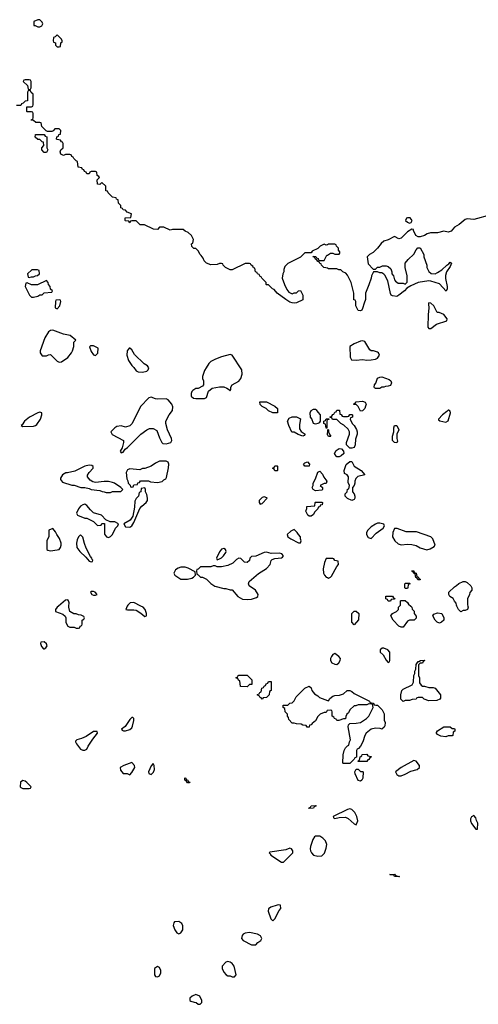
# Model space of a CAD drawing. Header units: inches. Extents: x 2769379 to 2883802, y 684208 to 828654.
# Tile 74 of 256: x 2797120 to 2801413, y 726274 to 735488. Entities that reach past the tile are written whole.
import ezdxf

# ---------------------------------------------------------------- set-up
doc = ezdxf.new("R2010")
doc.units = ezdxf.units.IN
doc.header["$MEASUREMENT"] = 0
for name, color, linetype in [('C7792', 7, 'Continuous'), ('C7793', 7, 'Continuous'), ('C8702', 7, 'Continuous'), ('C8703', 7, 'Continuous')]:
    doc.layers.add(name, color=color, linetype=linetype)

msp = doc.modelspace()

# ---------------------------------------------------------------- linework, layer by layer
at = {"layer": 'C7792', "color": 2}
for points, elevation in [([(2797483.9, 730000), (2797472, 729990), (2797454, 729970), (2797454, 729950), (2797525.4, 729925.4), (2797546, 729906), (2797552, 729890), (2797552.7, 729847.3), (2797570, 729812), (2797590, 729802), (2797630, 729802), (2797650, 729794), (2797670, 729794), (2797682, 729798), (2797687.3, 729812.7), (2797702, 729818), (2797706, 729830), (2797706, 729870), (2797722, 729878), (2797726, 729890), (2797722, 729902), (2797696.4, 729916.4), (2797670, 729918), (2797647.3, 729927.3), (2797628.4, 729928.4), (2797588.7, 729948.7), (2797579, 729990), (2797579.7, 730000)], 10), ([(2798127.5, 730000), (2798114, 729970), (2798130, 729964.7), (2798190, 729966.8), (2798210, 729962.8), (2798254, 729934), (2798290, 729902), (2798306, 729910), (2798308, 729932), (2798295.3, 729970), (2798275.3, 729990), (2798255.6, 730000)], 10), ([(2800000, 729022.3), (2799998, 729022), (2799990, 729006), (2799970, 729006), (2799934, 728990), (2799911.6, 728968.4), (2799890, 728928), (2799858, 728902), (2799850, 728888), (2799834, 728886), (2799830, 728868), (2799810, 728866), (2799802, 728882), (2799770, 728886), (2799756.4, 728896.4), (2799710, 728898), (2799690, 728906), (2799670, 728906), (2799640.4, 728940.4), (2799636.4, 728956.4), (2799626, 728970), (2799626, 728990), (2799606, 729010), (2799602, 729042), (2799586, 729050), (2799587.3, 729072.7), (2799630, 729074), (2799648.4, 729091.6), (2799670, 729094), (2799690, 729114), (2799708.9, 729151.1), (2799790, 729232), (2799830, 729252), (2799850, 729234), (2799854, 729210), (2799879.6, 729179.6), (2799910, 729162), (2799926.4, 729146.4), (2800000, 729117.9)], 6)]:
    msp.add_lwpolyline(points, dxfattribs=dict(at, elevation=elevation))
for points, elevation in [([(2797350, 729666), (2797318, 729662), (2797314, 729650), (2797323.6, 729623.6), (2797342, 729602), (2797350, 729602), (2797366, 729610), (2797378, 729630), (2797370, 729646)], 10), ([(2799250, 729246), (2799187.3, 729247.3), (2799182, 729302), (2799167.3, 729307.3), (2799162, 729322), (2799147.3, 729327.3), (2799147.3, 729332.7), (2799162, 729338), (2799166, 729350), (2799172.7, 729352.7), (2799250, 729354), (2799294, 729310), (2799292.7, 729267.3), (2799270, 729266)], 6), ([(2799390, 729128), (2799382, 729142), (2799367.3, 729147.3), (2799362, 729162), (2799347.3, 729167.3), (2799347.3, 729172.7), (2799362, 729178), (2799367.3, 729192.7), (2799382, 729198), (2799387.3, 729232.7), (2799402, 729238), (2799407.3, 729252.7), (2799422, 729258), (2799427.3, 729272.7), (2799442, 729278), (2799450, 729294), (2799474, 729294), (2799474, 729210), (2799458, 729202), (2799454, 729170), (2799430, 729146), (2799398, 729142)], 6), ([(2798178, 728958), (2798170, 728958), (2798150, 728938), (2798106.8, 728873.2), (2798074, 728850), (2798078, 728838), (2798092.7, 728832.7), (2798110, 728832), (2798150, 728846), (2798170, 728862), (2798175.3, 728875.3), (2798188, 728930), (2798187.3, 728947.3)], 10), ([(2797810, 728828), (2797741.4, 728778.6), (2797699.8, 728760.2), (2797654, 728750), (2797643.6, 728736.4), (2797642, 728730), (2797652, 728710), (2797690, 728662), (2797710, 728652), (2797730, 728652), (2797750, 728662), (2797762, 728690), (2797804.7, 728755.3), (2797848, 728810), (2797846, 728826)], 10), ([(2798170, 728535.3), (2798094, 728510), (2798062, 728490), (2798063.6, 728463.6), (2798090, 728434), (2798127.3, 728432.7), (2798150, 728422), (2798170, 728442), (2798199, 728490), (2798195.3, 728510)], 10), ([(2798370, 728526), (2798350, 728506), (2798326, 728450), (2798330, 728434), (2798350, 728424.7), (2798373.6, 728446.4), (2798382, 728470), (2798378, 728510)], 10), ([(2797150, 728368), (2797127.5, 728352.5), (2797124.7, 728310), (2797130, 728302), (2797150, 728292), (2797210, 728294), (2797222, 728298), (2797226, 728310), (2797188, 728350), (2797170, 728362)], 10), ([(2798690, 728346), (2798682, 728362), (2798666, 728370), (2798667.3, 728392.7), (2798674, 728390), (2798678, 728378), (2798694, 728370), (2798698, 728358), (2798712.7, 728352.7), (2798710, 728346)], 6), ([(2799826, 728106), (2799830, 728114), (2799842, 728118), (2799848.4, 728131.6), (2799890, 728134), (2799894, 728130), (2799878, 728122), (2799870, 728108)], 6), ([(2799930, 727848), (2799890, 727848), (2799879.6, 727840.4), (2799864.5, 727815.5), (2799842.8, 727750), (2799838.8, 727730), (2799841, 727710), (2799850.7, 727690.7), (2799870.9, 727670.9), (2799910, 727661), (2799950, 727664.7), (2799972.9, 727687.1), (2799990, 727734), (2799995.3, 727770), (2799983.1, 727803.1), (2799958, 727830)], 10), ([(2799650, 727734), (2799610, 727719), (2799462, 727698), (2799454, 727690), (2799464.7, 727684.7), (2799472, 727670), (2799570, 727604.7), (2799590, 727604.7), (2799678, 727690), (2799678, 727710), (2799666, 727730)], 10), ([(2799546, 727206), (2799530, 727202), (2799470, 727182), (2799450, 727166), (2799446.4, 727146.4), (2799470, 727074), (2799490, 727054), (2799510, 727074), (2799548.4, 727151.6), (2799566, 727170), (2799562, 727202)], 10), ([(2798610, 727048), (2798570, 727046), (2798563.6, 727036.4), (2798558, 727010), (2798571.3, 726970), (2798590, 726942), (2798610, 726932), (2798630, 726942), (2798648.7, 726970), (2798648.4, 727008.4), (2798638, 727030)], 10), ([(2799270, 726945.2), (2799230, 726939), (2799212, 726930), (2799202, 726918), (2799198, 726890), (2799212, 726870), (2799290, 726831.3), (2799330, 726832), (2799348.9, 726851.1), (2799378, 726870), (2799386, 726890), (2799373.6, 726913.6), (2799346, 726930)], 10), ([(2798410, 726628), (2798382, 726610), (2798382, 726550), (2798392.7, 726532.7), (2798410, 726532), (2798430, 726542), (2798442, 726570), (2798442, 726590), (2798430, 726618)], 10), ([(2799070, 726675.3), (2799050, 726668), (2799014, 726630), (2799014, 726610), (2799030, 726574), (2799054, 726550), (2799070, 726542), (2799090, 726542), (2799110, 726532), (2799130, 726532), (2799148, 726550), (2799128.7, 726630), (2799110, 726655.3), (2799090, 726668.7)], 10), ([(2798770, 726366), (2798734, 726350), (2798714, 726330), (2798714, 726310), (2798723.6, 726303.6), (2798752.7, 726292.7), (2798771.6, 726291.6), (2798790, 726274), (2798810, 726274), (2798826, 726290), (2798826, 726310), (2798806, 726350)], 10)]:
    msp.add_lwpolyline(points, close=True, dxfattribs=dict(at, elevation=elevation))
at = {"layer": 'C7793', "color": 2}
for points, elevation in [([(2797290, 735488), (2797254, 735470), (2797254, 735434), (2797266, 735434), (2797290, 735422), (2797310, 735422), (2797326, 735430), (2797338, 735450), (2797330, 735466), (2797310, 735486)], 6), ([(2797470, 735346), (2797452.7, 735327.3), (2797438, 735322), (2797434, 735290), (2797438, 735278), (2797454, 735270), (2797454, 735250), (2797470, 735234), (2797490, 735234), (2797502, 735238), (2797506, 735270), (2797518, 735282), (2797518, 735290), (2797510, 735306)], 6), ([(2797210, 734926), (2797170, 734926), (2797158, 734922), (2797154, 734910), (2797192.7, 734872.7), (2797198, 734838), (2797210, 734834), (2797222, 734838), (2797226, 734850), (2797226, 734910), (2797222, 734922)], 6), ([(2797350, 734246), (2797326, 734270), (2797326, 734290), (2797346, 734310), (2797342, 734342), (2797330, 734346), (2797310, 734366), (2797290, 734366), (2797266, 734390), (2797267.3, 734412.7), (2797350, 734414), (2797358, 734398), (2797372.7, 734392.7), (2797374, 734290), (2797382, 734270), (2797370, 734246)], 6), ([(2797287.3, 733147.3), (2797232.7, 733147.3), (2797194, 733110), (2797198, 733078), (2797210, 733074), (2797230, 733082), (2797250, 733082), (2797268.4, 733091.6), (2797287.3, 733092.7), (2797306, 733110), (2797302, 733142)], 10), ([(2797370, 733046), (2797287.3, 733007.3), (2797230, 733008), (2797190, 733026), (2797178, 733022), (2797172, 732990), (2797212, 732910), (2797230, 732892), (2797250, 732892), (2797290, 732902), (2797310, 732912), (2797330, 732914), (2797348.4, 732931.6), (2797422, 732938), (2797426, 732950), (2797407.3, 732967.3), (2797406, 732990), (2797388.4, 733008.4), (2797387.3, 733027.3)], 10), ([(2797490, 732866), (2797458, 732862), (2797454, 732850), (2797452.7, 732792.7), (2797470, 732782), (2797495.3, 732810), (2797506, 732850), (2797502, 732862)], 10), ([(2797430, 732582), (2797410, 732579), (2797390, 732568), (2797356, 732510), (2797311.3, 732390), (2797312, 732370), (2797330, 732342), (2797370, 732342), (2797388.4, 732351.6), (2797410, 732354), (2797470, 732292), (2797490, 732282), (2797510, 732284.7), (2797570, 732326), (2797604, 732370), (2797615.3, 732390), (2797628, 732430), (2797628.4, 732471.6), (2797646, 732490), (2797592.9, 732532.9), (2797530, 732544)], 10), ([(2797783.6, 732436.4), (2797774, 732426), (2797790, 732382), (2797810, 732352), (2797830, 732344.7), (2797852.5, 732367.5), (2797853.6, 732413.6), (2797810, 732435.3)], 10), ([(2798150, 732415.3), (2798146.4, 732413.6), (2798126.8, 732390), (2798122.8, 732350), (2798139.8, 732299.8), (2798170, 732252), (2798190, 732232), (2798210, 732202), (2798230, 732191.3), (2798270, 732190.8), (2798310, 732198.8), (2798324, 732210), (2798328.7, 732230), (2798318, 732250), (2798286.8, 732266.8), (2798195.5, 732355.5), (2798170, 732398)], 10), ([(2799090, 732355.3), (2799010, 732333.2), (2798952, 732310), (2798910, 732288.7), (2798891.3, 732270), (2798864.7, 732230), (2798850, 732206), (2798832, 732150), (2798832, 732130), (2798842, 732110), (2798842, 732070), (2798830, 732058), (2798790, 732038), (2798770, 732035.3), (2798742, 732018), (2798732, 732010), (2798724.7, 731990), (2798726, 731966), (2798746, 731946), (2798770, 731942), (2798850, 731942), (2798870, 731954), (2798889, 732011), (2798921.2, 732038.8), (2798990, 732051.3), (2799030, 732051.3), (2799059.8, 732039.8), (2799083.6, 732023.6), (2799090, 732014), (2799098, 732030), (2799095.3, 732050), (2799108, 732070), (2799170, 732106), (2799189, 732130), (2799204, 732170), (2799199, 732210), (2799108.9, 732348.9)], 10), ([(2798350, 731955.3), (2798330, 731948.7), (2798251.1, 731868.9), (2798172, 731710), (2798150, 731686), (2798110, 731675.3), (2798070, 731688), (2798030, 731682), (2798012, 731670), (2797974, 731630), (2797986.4, 731606.4), (2798092, 731550), (2798092, 731530), (2798078, 731482), (2798062, 731450), (2798070, 731434), (2798090, 731442), (2798106, 731470), (2798130, 731484.7), (2798255.3, 731610), (2798310, 731651.3), (2798336.4, 731663.6), (2798370, 731662), (2798403.6, 731643.6), (2798430, 731574), (2798452, 731530), (2798461, 731521), (2798490, 731518), (2798534, 731530), (2798544, 731550), (2798541.2, 731570), (2798504, 731650), (2798489.1, 731709.1), (2798489, 731730), (2798519, 731790), (2798549.1, 731830.9), (2798553.6, 731866.4), (2798544, 731890), (2798510, 731929.2), (2798490, 731941.2), (2798410, 731937.2), (2798390, 731939)], 10), ([(2799530, 731808), (2799490, 731808.7), (2799450, 731828.7), (2799428.9, 731848.9), (2799388.4, 731868.4), (2799370, 731886), (2799368, 731912), (2799430, 731911.3), (2799510, 731871.3), (2799532, 731850), (2799534, 731810)], 6), ([(2797310, 731815.3), (2797290, 731808.7), (2797212, 731770), (2797164.7, 731730), (2797143.6, 731696.4), (2797134, 731690), (2797150, 731682), (2797250, 731684.7), (2797268.9, 731691.1), (2797279, 731701), (2797315.3, 731750), (2797328, 731790), (2797326, 731810)], 10), ([(2799890, 731702), (2799869.2, 731709.2), (2799854, 731754), (2799842, 731770), (2799838, 731810), (2799848.9, 731831.1), (2799870, 731842), (2799890, 731842), (2799896.9, 731836.9), (2799910, 731814), (2799931.6, 731791.6), (2799934, 731730), (2799923.6, 731716.4), (2799910, 731708.7)], 6), ([(2799770, 731589.2), (2799725.6, 731605.6), (2799690, 731628), (2799668.9, 731628.9), (2799638, 731690), (2799628, 731730), (2799642, 731758), (2799670, 731772), (2799710, 731772), (2799750, 731754), (2799739.8, 731700.2), (2799740.7, 731660.7), (2799754.8, 731634.8), (2799794, 731610), (2799783.6, 731596.4)], 6), ([(2797770, 731319), (2797730, 731309), (2797635.9, 731264.1), (2797568.7, 731248.7), (2797551.3, 731248.7), (2797522, 731230), (2797503.6, 731196.4), (2797503.6, 731183.6), (2797521, 731161), (2797607.3, 731132.7), (2797630, 731131.3), (2797691.6, 731111.6), (2797731.1, 731111.1), (2797770, 731102), (2797790, 731092), (2797870, 731082), (2797891.6, 731071.6), (2797911.1, 731071.1), (2797930, 731064.7), (2797970, 731064.7), (2797990, 731071.3), (2798067.3, 731072.7), (2798086, 731090), (2798068, 731110), (2798008, 731150), (2797990, 731157.2), (2797950, 731165.2), (2797910, 731165.2), (2797830, 731157.2), (2797803.7, 731163.7), (2797779.3, 731179.3), (2797754, 731210), (2797754.6, 731225.4), (2797769.3, 731250.7), (2797808, 731290), (2797807.3, 731307.3), (2797796.4, 731316.4)], 10), ([(2798490, 731358), (2798430, 731358), (2798390, 731338), (2798350, 731308.7), (2798290, 731288), (2798270, 731288), (2798243.6, 731276.4), (2798150, 731284), (2798130, 731275.3), (2798118, 731250), (2798122, 731190), (2798131.6, 731171.6), (2798134, 731150), (2798152.7, 731132.7), (2798158, 731118), (2798170, 731114), (2798182, 731118), (2798190, 731134), (2798222, 731138), (2798227.3, 731152.7), (2798242, 731158), (2798250, 731174), (2798327.3, 731172.7), (2798344.7, 731164.7), (2798410, 731156), (2798454, 731166), (2798470, 731182), (2798488.4, 731191.6), (2798494.6, 731205.4), (2798514.6, 731294.6), (2798515.3, 731330), (2798510, 731346)], 10), ([(2799830, 731308.7), (2799789.3, 731309.3), (2799778, 731330), (2799790, 731342), (2799814, 731350), (2799832, 731330)], 6), ([(2799510, 731266), (2799502, 731282), (2799486, 731290), (2799502, 731298), (2799510, 731314), (2799530, 731314), (2799534, 731310), (2799534, 731270), (2799530, 731266)], 6), ([(2799890, 731078), (2799866, 731090), (2799858, 731110), (2799866, 731130), (2799866, 731150), (2799888.9, 731191.1), (2799910, 731254), (2799930, 731262), (2799953.7, 731233.7), (2799966.4, 731206.4), (2799994, 731170), (2799990, 731148), (2799970, 731148), (2799934, 731130), (2799954, 731110), (2799954, 731090), (2799950, 731086)], 6), ([(2798290, 731106), (2798258, 731102), (2798254, 731070), (2798238, 731062), (2798231.3, 731028.7), (2798211.6, 731008.4), (2798198, 730982), (2798195.3, 730924.7), (2798178.8, 730841.2), (2798155.3, 730804.7), (2798094, 730770), (2798110, 730742), (2798150, 730738), (2798170, 730752), (2798190, 730782), (2798246, 730914), (2798263.7, 730936.3), (2798304, 730970), (2798316, 730990), (2798317.2, 731010), (2798310, 731046), (2798298, 731070), (2798298, 731090)], 10), ([(2797730, 730954), (2797710, 730948.7), (2797690, 730935.3), (2797671.3, 730910), (2797652, 730870), (2797662, 730850), (2797730, 730822), (2797750, 730822), (2797811.6, 730791.6), (2797850, 730754), (2797882, 730758), (2797890, 730774), (2797912.7, 730772.7), (2797912.7, 730672.7), (2797934, 730650), (2797950, 730642), (2797970, 730652), (2797988, 730670), (2798018, 730730), (2798038, 730750), (2798046, 730770), (2798010, 730788), (2797968, 730788), (2797927.3, 730807.3), (2797886, 730850), (2797810, 730874), (2797781.5, 730901.5), (2797750, 730942)], 10), ([(2799410, 731022), (2799390, 731018), (2799362, 730990), (2799362, 730970), (2799370, 730954), (2799390, 730962), (2799438, 731010), (2799434.6, 731014.6)], 10), ([(2799830, 730842), (2799818, 730850), (2799798, 730890), (2799807.3, 730912.7), (2799808.9, 730931.1), (2799882, 730938), (2799886, 730970), (2799890, 730974), (2799950, 730974), (2799954, 730970), (2799951.1, 730948.9), (2799934, 730946), (2799930, 730928), (2799914, 730926), (2799912, 730910), (2799881, 730879), (2799870, 730858), (2799850, 730842)], 6), ([(2797430, 730726), (2797394, 730710), (2797392.7, 730652.7), (2797374, 730610), (2797374, 730530), (2797383.6, 730523.6), (2797410, 730518), (2797470, 730526), (2797488.9, 730531.1), (2797502, 730550), (2797509, 730570), (2797508.7, 730590), (2797492.9, 730632.9), (2797468, 730670), (2797456.4, 730696.4)], 10), ([(2799690, 730718), (2799656.9, 730703.1), (2799624.7, 730670), (2799631.3, 730650), (2799658, 730630), (2799730, 730592), (2799750, 730594), (2799755.3, 730610), (2799748, 730630), (2799748, 730650), (2799728.9, 730668.9), (2799718, 730690)], 10), ([(2797690, 730666), (2797670, 730648), (2797658, 730622), (2797650.8, 730590), (2797654.8, 730550), (2797682.8, 730510), (2797739.1, 730459.1), (2797770, 730422), (2797790, 730414), (2797802, 730418), (2797806, 730430), (2797798, 730438), (2797795.3, 730450), (2797784, 730464), (2797743.7, 730543.7), (2797726.3, 730586.3), (2797710, 730646)], 10), ([(2799430, 730504), (2799410, 730502), (2799330, 730468), (2799290, 730466), (2799274, 730450), (2799270, 730426), (2799250, 730408.7), (2799226, 730410), (2799190, 730446), (2799170, 730448), (2799150, 730438), (2799116.8, 730403.2), (2799070, 730381.2), (2799009.1, 730369.1), (2798970, 730369), (2798950, 730378), (2798930, 730378), (2798910, 730368), (2798812.7, 730367.3), (2798790, 730346), (2798778, 730342), (2798774, 730330), (2798778, 730298), (2798790, 730294), (2798812.7, 730272.7), (2798830, 730272), (2798870, 730252), (2798910.9, 730210.9), (2798946.4, 730186.4), (2799030, 730164.7), (2799050, 730164.7), (2799090, 730151.3), (2799110, 730151.3), (2799162, 730090), (2799204.5, 730064.5), (2799250, 730061), (2799290, 730066), (2799338, 730082), (2799348, 730090), (2799354, 730110), (2799328, 730150), (2799268.7, 730190), (2799262, 730210), (2799268.7, 730230), (2799354.8, 730305.2), (2799430, 730351), (2799464, 730390), (2799473.6, 730426.4), (2799482.7, 730437.3), (2799510, 730446.8), (2799570, 730451.3), (2799580.2, 730459.8), (2799588.7, 730470), (2799575.3, 730490), (2799550, 730495.1), (2799472.7, 730492.7)], 10), ([(2799030, 730539), (2799010, 730534), (2798990, 730508), (2798962, 730450), (2798970, 730434), (2798990, 730442), (2799010, 730452), (2799028, 730470), (2799050, 730502), (2799054, 730510), (2799048, 730530)], 10), ([(2798630, 730365.2), (2798603.5, 730356.5), (2798579.8, 730340.2), (2798562, 730310), (2798572, 730290), (2798630, 730251.3), (2798690, 730251.3), (2798730, 730262), (2798748.4, 730271.6), (2798766, 730290), (2798762, 730322), (2798696, 730356), (2798670, 730364)], 10), ([(2797810, 730138), (2797790, 730138), (2797782, 730130), (2797794, 730110), (2797810, 730102), (2797830, 730102), (2797846, 730110), (2797826, 730130)], 10)]:
    msp.add_lwpolyline(points, close=True, dxfattribs=dict(at, elevation=elevation))
for points, elevation in [([(2800000, 733382), (2799990, 733378), (2799970, 733386), (2799934, 733370), (2799910, 733346), (2799858, 733322), (2799850, 733306), (2799790, 733306), (2799750, 733266), (2799630, 733208), (2799602, 733178), (2799591.3, 733150), (2799591.3, 733130), (2799582, 733110), (2799578, 733070), (2799598, 733010), (2799622, 732962), (2799639.6, 732939.6), (2799670, 732922), (2799690, 732932), (2799710, 732932), (2799730, 732952), (2799750, 732954), (2799771.3, 732910), (2799770, 732866), (2799710, 732838), (2799690, 732835.3), (2799670, 732839), (2799650, 732845.2), (2799610, 732869.2), (2799530, 732929.2), (2799502, 732962), (2799486, 732970), (2799450, 733006), (2799430, 733006), (2799426, 733010), (2799426, 733030), (2799386, 733070), (2799382, 733082), (2799370, 733086), (2799362, 733102), (2799346, 733110), (2799342, 733122), (2799326, 733130), (2799322, 733162), (2799310, 733166), (2799302, 733182), (2799286, 733190), (2799282, 733202), (2799270, 733206), (2799230, 733206), (2799110, 733148), (2799090, 733148), (2799046, 733170), (2799026, 733190), (2799022, 733202), (2799010, 733206), (2798990, 733206), (2798970, 733198), (2798910, 733195.3), (2798869.1, 733209.1), (2798846, 733230), (2798836.4, 733256.4), (2798820.4, 733280.4), (2798808, 733290), (2798790, 733326), (2798770, 733346), (2798750, 733348), (2798730, 733366), (2798728, 733390), (2798742, 733398), (2798746, 733430), (2798728, 733470), (2798698, 733498), (2798668.4, 733508.4), (2798650, 733526), (2798550, 733526), (2798530, 733518), (2798470, 733546), (2798430, 733546), (2798410, 733526), (2798372.7, 733527.3), (2798287.3, 733567.3), (2798248.4, 733568.4), (2798210, 733606), (2798170, 733606), (2798158, 733602), (2798150, 733586), (2798142, 733602), (2798110, 733606), (2798106, 733610), (2798107.3, 733632.7), (2798162, 733638), (2798166, 733670), (2798127.3, 733687.3), (2798110, 733706), (2798087.3, 733707.3), (2798082, 733722), (2798067.3, 733727.3), (2798066, 733750), (2798046, 733770), (2798042, 733802), (2798027.3, 733807.3), (2798022, 733822), (2797987.3, 733827.3), (2797947.3, 733867.3), (2797942, 733882), (2797927.3, 733887.3), (2797926, 733930), (2797890, 733966), (2797870, 733946), (2797847.3, 733947.3), (2797846, 733990), (2797866, 734010), (2797862, 734022), (2797846, 734030), (2797842, 734062), (2797830, 734066), (2797790, 734066), (2797778, 734062), (2797770, 734046), (2797750, 734046), (2797742, 734062), (2797727.3, 734067.3), (2797722, 734082), (2797707.3, 734087.3), (2797702, 734102), (2797667.3, 734107.3), (2797662, 734162), (2797647.3, 734167.3), (2797626, 734190), (2797622, 734202), (2797607.3, 734207.3), (2797602, 734222), (2797590, 734226), (2797550, 734226), (2797530, 734218), (2797506, 734230), (2797498, 734250), (2797506, 734270), (2797526, 734290), (2797526, 734330), (2797522, 734342), (2797510, 734346), (2797502, 734362), (2797470, 734366), (2797466, 734370), (2797467.3, 734392.7), (2797482, 734398), (2797487.3, 734412.7), (2797502, 734418), (2797506, 734450), (2797490, 734466), (2797450, 734466), (2797432.7, 734447.3), (2797419.6, 734440.4), (2797380.4, 734440.4), (2797367.3, 734447.3), (2797326, 734490), (2797322, 734522), (2797310, 734526), (2797270, 734526), (2797250, 734546), (2797227.3, 734547.3), (2797230, 734554), (2797242, 734558), (2797246, 734570), (2797246, 734610), (2797242, 734622), (2797230, 734626), (2797190, 734626), (2797186, 734630), (2797187.3, 734672.7), (2797230, 734674), (2797242, 734678), (2797246, 734690), (2797246, 734790), (2797227.3, 734807.3), (2797222, 734822), (2797210, 734826), (2797198, 734822), (2797194, 734810), (2797192.7, 734727.3), (2797170, 734726), (2797152.7, 734707.3), (2797138, 734702), (2797130, 734686), (2797090, 734686)], 6), ([(2800000, 733162.1), (2799987.3, 733167.3), (2799966, 733170), (2799946, 733190), (2799942, 733202), (2799930, 733206), (2799922, 733222), (2799910, 733226), (2799902, 733242), (2799890, 733246), (2799882, 733262), (2799866, 733270), (2799870, 733274), (2799892.7, 733272.7), (2799898, 733258), (2799912.7, 733252.7), (2799918, 733238), (2799930, 733234), (2799970, 733234), (2799996.4, 733283.6), (2800000, 733285.6)], 6), ([(2800000, 731742.7), (2799998, 731742), (2799994, 731730), (2799994, 731666), (2799990, 731666), (2799982, 731702), (2799966, 731710), (2799966, 731730), (2799982, 731738), (2799990, 731754), (2800000, 731754)], 6), ([(2800000, 731606.3), (2799998, 731610), (2800000, 731615)], 6), ([(2800000, 730446), (2799990, 730446), (2799972.7, 730407.3), (2799962, 730350), (2799964.7, 730310), (2799972, 730290), (2799990, 730272), (2800000, 730267)], 10), ([(2797579.7, 730000), (2797582, 730030), (2797578, 730050), (2797570, 730058), (2797550, 730055.3), (2797483.9, 730000)], 10), ([(2798255.6, 730000), (2798190, 730033.2), (2798154, 730030), (2798132, 730010), (2798127.5, 730000)], 10)]:
    msp.add_lwpolyline(points, dxfattribs=dict(at, elevation=elevation))
at = {"layer": 'C8702', "color": 2}
for points, elevation in [([(2800250, 729826), (2800228.9, 729848.9), (2800228, 729930), (2800250, 729954), (2800270, 729954), (2800294, 729930), (2800292.7, 729872.7)], 6), ([(2801050, 729842), (2801029.1, 729849.1), (2801010, 729868), (2800988, 729910), (2800996.4, 729923.6), (2801030, 729936), (2801071.3, 729930), (2801092, 729890), (2801092, 729870), (2801070, 729848.7)], 6), ([(2800530, 729608), (2800512.7, 729607.3), (2800494, 729590), (2800494, 729570), (2800523.6, 729543.6), (2800550, 729494), (2800570, 729474), (2800582, 729478), (2800586, 729490), (2800586, 729570), (2800566, 729590)], 10), ([(2800070, 729558), (2800050, 729548), (2800038, 729530), (2800031, 729510), (2800030.8, 729490), (2800041, 729470), (2800070, 729457.3), (2800090, 729454.8), (2800109, 729470), (2800119, 729490), (2800122, 729510), (2800108, 729530)], 10), ([(2800950, 729238), (2800990, 729238), (2801010, 729232), (2801058, 729170), (2801059.6, 729140.4), (2801054, 729130), (2801023.6, 729116.4), (2800950, 729115.3), (2800906, 729130), (2800890, 729146), (2800850, 729146), (2800838, 729142), (2800831.6, 729128.4), (2800792.7, 729127.3), (2800770, 729118), (2800730, 729118), (2800710, 729108), (2800689.2, 729129.2), (2800689.4, 729170), (2800698, 729210), (2800710, 729222), (2800795.3, 729264.7), (2800808, 729290), (2800809, 729350), (2800818, 729370), (2800818, 729390), (2800828, 729410), (2800830, 729454), (2800850, 729482), (2800858, 729482), (2800872, 729492), (2800910, 729494), (2800914, 729490), (2800898, 729482), (2800890, 729466), (2800870, 729466), (2800854, 729450), (2800852, 729350), (2800862, 729330), (2800863.6, 729283.6), (2800879.6, 729259.6), (2800890, 729252), (2800910, 729251.3)], 6), ([(2801170, 728854), (2801190, 728854), (2801192, 728850), (2801192, 728830), (2801178, 728822), (2801174, 728790), (2801170, 728786), (2801130, 728786), (2801110, 728778), (2801063.1, 728783.1), (2801030, 728798), (2801022, 728810), (2801023.1, 728816.9), (2801030, 728832), (2801090, 728871.3), (2801151.1, 728871.1)], 6), ([(2800290, 728546), (2800286, 728550), (2800302, 728558), (2800306, 728590), (2800322, 728598), (2800327.3, 728612.7), (2800370, 728614), (2800378, 728598), (2800410, 728594), (2800414, 728590), (2800398, 728582), (2800390, 728566), (2800378, 728562), (2800370, 728546)], 6), ([(2800810, 728555.3), (2800690, 728489), (2800638, 728450), (2800650, 728426), (2800670, 728410.8), (2800690, 728410.7), (2800730, 728428.4), (2800782.8, 728457.2), (2800842, 728470), (2800864, 728490), (2800862, 728510), (2800830, 728548.7)], 10), ([(2800310, 728454), (2800330, 728454), (2800334, 728450), (2800332, 728390), (2800322, 728370), (2800310, 728362), (2800290, 728368), (2800262, 728430), (2800258, 728450), (2800270, 728474), (2800290, 728474)], 6), ([(2800210, 728102), (2800190, 728098), (2800054, 728030), (2800058, 728018), (2800070, 728014), (2800110, 728022.8), (2800170, 728026.8), (2800193.7, 728013.7), (2800250, 727962), (2800270, 727954), (2800284, 727990), (2800276, 728030), (2800258, 728070), (2800230, 728097)], 10), ([(2801370, 728042), (2801350, 728028.7), (2801340.7, 728010), (2801340.7, 727990), (2801350, 727964.7), (2801390, 727912), (2801406, 727914), (2801408.7, 727970), (2801395.1, 727995.1), (2801390, 728018)], 10), ([(2800670, 727468), (2800630, 727468.7), (2800622, 727482), (2800590, 727486), (2800586, 727490), (2800630, 727491.3), (2800638, 727478), (2800674, 727470)], 6)]:
    msp.add_lwpolyline(points, close=True, dxfattribs=dict(at, elevation=elevation))
at = {"layer": 'C8702', "color": 2, "elevation": 6}
for points in [[(2800781.1, 730000), (2800792, 729990), (2800792.7, 729972.7), (2800811.6, 729951.6), (2800812.7, 729932.7), (2800832.7, 729907.3), (2800832.7, 729887.3), (2800811.6, 729868.4), (2800770, 729868), (2800750, 729858), (2800710, 729802), (2800690, 729804), (2800670, 729813.2), (2800617.2, 729870), (2800595.3, 729910), (2800608.9, 729931.1), (2800646, 729950), (2800666, 729970), (2800666, 729990), (2800676, 730000)], [(2801315, 730000), (2801318, 729990), (2801312, 729970), (2801290, 729958), (2801270, 729958), (2801250, 729948), (2801227.3, 729967.3), (2801212.3, 730000)], [(2800000, 729117.9), (2800010, 729114), (2800023.1, 729136.9), (2800050, 729158), (2800070, 729164.7), (2800113.6, 729166.4), (2800150, 729178), (2800186, 729210), (2800210, 729212), (2800230, 729202), (2800250, 729182), (2800394, 729110), (2800398, 729098), (2800430, 729092), (2800438, 729078), (2800452.7, 729072.7), (2800470, 729072), (2800514, 729030), (2800531.6, 728991.6), (2800532.7, 728932.7), (2800542, 728910), (2800539.6, 728880.4), (2800532.7, 728867.3), (2800511.1, 728848.9), (2800495.3, 728855.3), (2800450, 728859), (2800410.9, 728849.1), (2800364.7, 728810), (2800351.3, 728790), (2800331.1, 728728.9), (2800311.6, 728688.4), (2800292.7, 728667.3), (2800278, 728662), (2800274, 728650), (2800272.7, 728587.3), (2800258, 728582), (2800252.7, 728567.3), (2800210, 728526), (2800150, 728526), (2800146, 728530), (2800149, 728610), (2800158, 728650), (2800170, 728674), (2800190, 728694), (2800202, 728698), (2800206, 728730), (2800218, 728750), (2800195.3, 728870), (2800198, 728890), (2800210, 728902), (2800270, 728904.7), (2800310, 728912), (2800368, 728950), (2800388.9, 728971.1), (2800428, 729050), (2800422, 729082), (2800390, 729086), (2800370, 729078), (2800290, 729075.3), (2800267.3, 729067.3), (2800252.7, 729067.3), (2800211.6, 729028.4), (2800196.9, 729003.1), (2800182, 728990), (2800172.7, 728967.3), (2800170, 728946), (2800150, 728946), (2800108.4, 728928.4), (2800088.4, 728928.4), (2800082, 728942), (2800067.3, 728947.3), (2800062, 728962), (2800046, 728970), (2800046, 729010), (2800042, 729022), (2800030, 729026), (2800000, 729022.3)]]:
    msp.add_lwpolyline(points, dxfattribs=at)
at = {"layer": 'C8703', "color": 2}
for points, elevation in [([(2801530, 733661.2), (2801370, 733618), (2801310, 733626), (2801290, 733618), (2801234, 733570), (2801190, 733548), (2801158, 733510), (2801130, 733501.2), (2801090, 733509.4), (2801030, 733493.2), (2800966.4, 733493.6), (2800935.3, 733484.7), (2800910, 733469), (2800870, 733455.3), (2800850, 733455.3), (2800828, 733470), (2800806, 733514), (2800806, 733526), (2800790, 733528), (2800750, 733504), (2800690, 733442), (2800670, 733438), (2800630, 733458), (2800570.6, 733429.4), (2800530, 733415.3), (2800504.9, 733395.1), (2800470.5, 733349.5), (2800430, 733308), (2800394, 733290), (2800374, 733270), (2800383.6, 733203.6), (2800430, 733154), (2800450, 733154), (2800468.4, 733171.6), (2800490, 733172), (2800516.4, 733183.6), (2800550, 733184.7), (2800570, 733178), (2800595.3, 733155.3), (2800604.7, 733130), (2800604.7, 733110), (2800618, 733090), (2800630, 733054), (2800639.6, 733039.6), (2800663.6, 733023.6), (2800710, 733022), (2800730, 733014), (2800747.3, 733032.7), (2800748.7, 733090), (2800729, 733170), (2800729, 733211), (2800756.4, 733243.6), (2800810, 733294), (2800830, 733334), (2800847.3, 733352.7), (2800870, 733354), (2800902, 733290), (2800904.7, 733270), (2800931.3, 733190), (2800932, 733170), (2800951.6, 733131.6), (2800972, 733112), (2801010, 733111.3), (2801030, 733121), (2801072.9, 733147.1), (2801118, 733190), (2801138, 733202), (2801150, 733218), (2801162, 733210), (2801150, 733178), (2801116, 733130), (2801106.4, 733093.6), (2801106.4, 733066.4), (2801122, 732990), (2801122, 732970), (2801112, 732948), (2801050, 733015.3), (2800970, 733042), (2800950, 733044), (2800850, 733029.2), (2800781, 732999), (2800744.7, 732975.3), (2800722, 732950), (2800670, 732909), (2800650, 732899), (2800610, 732904), (2800598, 732910), (2800590, 732926), (2800565.6, 733045.6), (2800538, 733098), (2800530, 733108), (2800510, 733118), (2800490, 733118), (2800470, 733128), (2800432.7, 733127.3), (2800412, 733090), (2800411.1, 733068.9), (2800390, 733006), (2800358, 732930), (2800358, 732870), (2800343.6, 732836.4), (2800330, 732786), (2800322, 732770), (2800310, 732762), (2800290, 732768), (2800266, 732810), (2800266, 732850), (2800262, 732862), (2800248, 732868), (2800248.7, 732930), (2800224, 733030), (2800190, 733098), (2800174.6, 733114.6), (2800146, 733130), (2800127.3, 733147.3), (2800108.4, 733148.4), (2800090, 733158), (2800010, 733158), (2800000, 733162.1)], 6), ([(2800000, 733285.6), (2800030, 733302), (2800050, 733302), (2800070, 733294), (2800110, 733294), (2800116.4, 733303.6), (2800116.4, 733316.4), (2800106, 733330), (2800106, 733350), (2800086, 733370), (2800082, 733382), (2800070, 733386), (2800010, 733386), (2800000, 733382)], 6), ([(2800000, 731754), (2800014, 731754), (2800012.7, 731747.3), (2800000, 731742.7)], 6), ([(2800000, 731615), (2800006, 731630), (2800006, 731654), (2800012, 731650), (2800012, 731630), (2800022, 731602), (2800032, 731590), (2800030, 731586), (2800010, 731588), (2800000, 731606.3)], 6), ([(2800000, 730267), (2800010, 730262), (2800030, 730272), (2800038, 730282), (2800088.4, 730371.6), (2800106, 730390), (2800102, 730422), (2800070, 730426), (2800062, 730442), (2800050, 730446), (2800000, 730446)], 10), ([(2801212.3, 730000), (2801208.4, 730008.4), (2801207.3, 730027.3), (2801190, 730046), (2801178, 730070), (2801148, 730090), (2801138, 730110), (2801138, 730130), (2801190, 730182), (2801210, 730192), (2801230, 730212), (2801270, 730232), (2801290, 730232), (2801310, 730222), (2801342, 730190), (2801351.3, 730170), (2801352, 730150), (2801332.7, 730127.3), (2801332, 730110), (2801311.6, 730068.4), (2801311.6, 730011.6), (2801315, 730000)], 6), ([(2800676, 730000), (2800686, 730010), (2800686, 730050), (2800690, 730054), (2800730, 730054), (2800750, 730034), (2800759.6, 730019.6), (2800781.1, 730000)], 6)]:
    msp.add_lwpolyline(points, dxfattribs=dict(at, elevation=elevation))
for points, elevation in [([(2800750, 733635.3), (2800742, 733630), (2800732, 733610), (2800750, 733592), (2800770, 733584.7), (2800786, 733590), (2800795.3, 733610), (2800774, 733634)], 6), ([(2800950, 732838), (2800946, 732830), (2800951.3, 732790), (2800944.9, 732730), (2800941, 732610), (2800950, 732598), (2800970, 732598), (2801022, 732638), (2801118, 732670), (2801122, 732690), (2801090, 732728), (2801047.3, 732747.3), (2801028.9, 732748.9), (2800998, 732810), (2800970, 732835.3)], 10), ([(2800330, 732482), (2800310, 732479), (2800250, 732454), (2800212, 732430), (2800214, 732330), (2800226, 732306), (2800270, 732302.8), (2800330, 732306.8), (2800370, 732301), (2800410, 732306), (2800450, 732312), (2800470, 732322), (2800488, 732350), (2800478, 732370), (2800470, 732375.3), (2800431.6, 732388.4), (2800410, 732389), (2800398, 732398), (2800350, 732478)], 10), ([(2800450, 732038), (2800442, 732042), (2800438, 732050), (2800442, 732070), (2800454, 732086), (2800470, 732132), (2800490, 732142), (2800510, 732144.7), (2800579.6, 732119.6), (2800594, 732110), (2800602, 732090), (2800590, 732066), (2800570, 732058), (2800543.6, 732056.4), (2800530, 732048), (2800510, 732048), (2800490, 732038)], 6), ([(2800310, 731826), (2800288.4, 731868.4), (2800270, 731886), (2800250, 731886), (2800246, 731890), (2800262, 731898), (2800270, 731911.3), (2800330, 731918), (2800354, 731910), (2800362, 731890), (2800358, 731870), (2800350.9, 731849.1), (2800330, 731828)], 6), ([(2800150, 731774), (2800190, 731774), (2800202, 731778), (2800210, 731794), (2800230, 731794), (2800234, 731790), (2800234, 731770), (2800218, 731762), (2800214, 731750), (2800232, 731710), (2800250, 731692), (2800274.4, 731654.4), (2800278, 731630), (2800278, 731610), (2800263.6, 731563.6), (2800262, 731510), (2800250, 731486), (2800230, 731478), (2800210, 731478), (2800178, 731510), (2800178, 731530), (2800208.7, 731610), (2800208, 731630), (2800194.6, 731654.6), (2800154.6, 731694.6), (2800126, 731710), (2800090, 731746), (2800048, 731748), (2800042, 731762), (2800026, 731766), (2800027.3, 731772.7), (2800042, 731778), (2800050, 731794), (2800062, 731798), (2800070, 731814), (2800082, 731818), (2800090, 731834), (2800112.7, 731832.7), (2800118, 731798), (2800130, 731794), (2800138, 731778)], 6), ([(2801135.3, 731835.3), (2801130, 731835.3), (2801118.8, 731821.2), (2801078, 731790), (2801042, 731750), (2801042, 731742), (2801052.7, 731732.7), (2801110, 731722), (2801130, 731734), (2801154, 731810), (2801150, 731826)], 10), ([(2800650, 731528.7), (2800628, 731530), (2800608.7, 731550), (2800609, 731590), (2800622, 731630), (2800622, 731670), (2800630, 731692), (2800652, 731690), (2800670.7, 731650.7), (2800651, 731610), (2800650.8, 731570), (2800656, 731544)], 6), ([(2800090, 731398), (2800082, 731402), (2800068, 731430), (2800083.1, 731456.9), (2800110, 731474), (2800132.7, 731472.7), (2800151.6, 731451.6), (2800154, 731430), (2800130, 731408), (2800110, 731398)], 6), ([(2800230, 730989.2), (2800190, 731008.7), (2800168, 731030), (2800168.4, 731051.6), (2800186, 731070), (2800190, 731094), (2800202, 731098), (2800206, 731130), (2800196.4, 731156.4), (2800198, 731210), (2800186, 731230), (2800162, 731242), (2800158, 731270), (2800175.3, 731324.7), (2800210, 731354), (2800230, 731354), (2800252, 731310), (2800318, 731270), (2800352, 731230), (2800286.8, 731213.2), (2800266.4, 731193.6), (2800258, 731170), (2800258, 731150), (2800251.6, 731128.4), (2800234, 731110), (2800234, 731070), (2800251.6, 731051.6), (2800258, 731030), (2800258, 731010), (2800250, 730998)], 6), ([(2800490, 730775.3), (2800470, 730775.3), (2800450, 730768.7), (2800410, 730742), (2800378, 730710), (2800366, 730690), (2800366, 730670), (2800383.5, 730643.5), (2800410, 730632), (2800458, 730682), (2800522, 730730), (2800535.3, 730750), (2800528.4, 730768.4)], 10), ([(2800652.7, 730727.3), (2800630, 730726), (2800611.6, 730688.4), (2800611.3, 730650), (2800631, 730610), (2800662, 730582), (2800690, 730574.8), (2800750, 730581), (2800790, 730576), (2800830, 730566.8), (2800870, 730546.8), (2800930, 730526.8), (2800963.1, 730536.9), (2801000.4, 730559.6), (2801008, 730570), (2800988.9, 730628.9), (2800970, 730648), (2800834.6, 730694.6), (2800736.4, 730696.4)], 10), ([(2800870, 730246), (2800847.3, 730247.3), (2800842, 730262), (2800828.4, 730268.4), (2800822, 730302), (2800810, 730306), (2800802, 730322), (2800790, 730326), (2800790, 730332), (2800810, 730331.3), (2800814, 730314), (2800832, 730310), (2800838, 730278), (2800850, 730274), (2800858, 730258), (2800870, 730254)], 6), ([(2800730, 730166), (2800726, 730170), (2800726, 730210), (2800730, 730214), (2800770, 730214), (2800774, 730210), (2800758, 730202), (2800754, 730170), (2800750, 730166)], 6), ([(2800570, 730046), (2800562, 730062), (2800547.3, 730067.3), (2800547.3, 730092.7), (2800610, 730094), (2800618, 730078), (2800632.7, 730072.7), (2800630, 730066), (2800598, 730062), (2800590, 730046)], 6)]:
    msp.add_lwpolyline(points, close=True, dxfattribs=dict(at, elevation=elevation))

doc.saveas('drawing.dxf')
